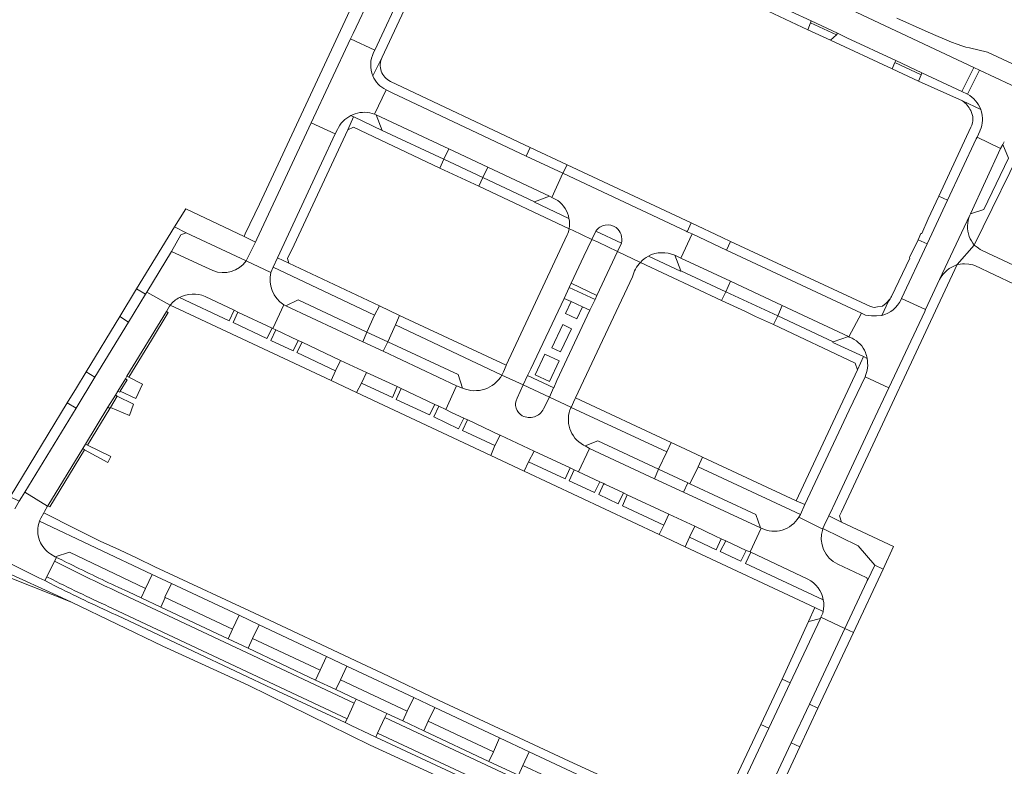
# Model space of a CAD drawing. Header units: metres. Extents: x 151213 to 156373, y 469495 to 475754.
# Tile 158 of 230: x 153673 to 153879, y 473579 to 473736. Entities that reach past the tile are written whole.
import ezdxf

# ---------------------------------------------------------------- set-up
doc = ezdxf.new("R2010")
doc.units = ezdxf.units.M
for name, color, linetype, lineweight in [('B-WE-OG-TERREIN_BEGROEID-GV', 252, 'Continuous', 18), ('B-WE-VH-OPENVERHARDING_BETONELEMENT-GV', 252, 'Continuous', 18), ('B-WE-VH-OPENVERHARDING_BETONSTRAATSTEEN-GV', 252, 'Continuous', 18), ('B-WE-VH-OPENVERHARDING_SIERBESTRATING-GV', 252, 'Continuous', 18), ('B-WE-VH-OPENVERHARDING_STRAATBAKSTEEN-GV', 252, 'Continuous', 18), ('B-WE-VH-OPENVERHARDING_TEGEL-GV', 252, 'Continuous', 18)]:
    doc.layers.add(name, color=color, linetype=linetype, lineweight=lineweight)

msp = doc.modelspace()

# ---------------------------------------------------------------- linework, layer by layer
at = {"layer": 'B-WE-OG-TERREIN_BEGROEID-GV', "flags": 128}
for points in [[(153759.241, 473778.821), (153775.602, 473771.294), (153776.878, 473770.645), (153802.122, 473758.753), (153822.567, 473749.173), (153848.446, 473736.991), (153872.9, 473725.535), (153874.122, 473724.962), (153890.545, 473717.266)], [(153919.28, 473708.43), (153875.794, 473728.75), (153872, 473729.598), (153871.261, 473729.793), (153870.441, 473730.041), (153869.472, 473730.374), (153868.284, 473730.824), (153866.808, 473731.421), (153864.977, 473732.197), (153862.721, 473733.182), (153856.786, 473735.849)], [(153728.887, 473675.623), (153731.489, 473676.849), (153745.897, 473670.12), (153747.5, 473673.652), (153726.268, 473683.705), (153725.783, 473682.627)], [(153706.63, 473677.349), (153717.023, 473672.478), (153718.08, 473674.685), (153712.022, 473677.585)], [(153728.48, 473675.82), (153728.887, 473675.623)], [(153774.154, 473661.129), (153774.143, 473661.134), (153751.873, 473671.635), (153750.239, 473668.075), (153764.963, 473661.21), (153765.924, 473658.365)], [(153791.221, 473646.458), (153791.57, 473646.29), (153794.232, 473647.377), (153806.95, 473641.404), (153808.661, 473645.053), (153788.616, 473654.368)], [(153613.575, 473653.781), (153612.76, 473652.28), (153612.72, 473651.791), (153613.05, 473651.78), (153613.96, 473651.65), (153614.53, 473651.49), (153615.98, 473650.85), (153621.3, 473647.5), (153633.32, 473640.37), (153641.32, 473635.3), (153648.96, 473631.59), (153654.75, 473628.14), (153662.82, 473623.77), (153670.64, 473619.72), (153681.05, 473615), (153684.042, 473613.564), (153703.16, 473604.39), (153721.04, 473596.2), (153746.59, 473583.62), (153773.17, 473571.43)], [(153836.304, 473631.381), (153836.622, 473631.972), (153815.224, 473641.934), (153813.517, 473638.334), (153827.288, 473631.912), (153828.286, 473629.123)], [(153679.695, 473623.644), (153680.648, 473623.09), (153683.611, 473624.073), (153699.577, 473616.478), (153700.942, 473619.391), (153677.376, 473630.568)], [(153828.286, 473629.123), (153828.425, 473629.073)], [(153850.601, 473618.131), (153850.694, 473618.095), (153852.175, 473621.34), (153848.719, 473625.373), (153841.357, 473628.981), (153841.311, 473628.861)], [(153677.221, 473618.681), (153664.259, 473625.104), (153663.036, 473625.727), (153661.737, 473626.369)], [(153826.241, 473624.036), (153825.122, 473621.664), (153841.424, 473614.058)], [(153838.193, 473618.391), (153826.241, 473624.036)], [(153844.472, 473621.553), (153850.379, 473618.769)], [(153679.667, 473617.464), (153678.467, 473618.087), (153677.221, 473618.681)], [(153825.024, 473549.104), (153810.428, 473555.945), (153809.204, 473556.544), (153778.075, 473571.156), (153747.76, 473585.343), (153746.455, 473585.933), (153742.617, 473587.753), (153741.323, 473588.361), (153727.265, 473594.955), (153709.55, 473603.307), (153693.685, 473610.763), (153692.353, 473611.377)]]:
    msp.add_lwpolyline(points, dxfattribs=at)
at = {"layer": 'B-WE-OG-TERREIN_BEGROEID-GV'}
for points in [[(153725.783, 473682.627, 0.3151736), (153728.48, 473675.82)], [(153712.022, 473677.585, 0.2307085), (153706.63, 473677.349)], [(153765.924, 473658.365, 0.376193), (153774.154, 473661.129)], [(153788.616, 473654.368, 0.3938105), (153791.221, 473646.458)], [(153828.425, 473629.073, 0.3939498), (153836.304, 473631.381)], [(153677.376, 473630.568, 0.1833006), (153677.389, 473626.46)], [(153841.311, 473628.861, 0.38251), (153844.472, 473621.553)], [(153677.389, 473626.46, 0.1612604), (153679.695, 473623.644)], [(153692.353, 473611.377, -0.0094081), (153679.667, 473617.464)], [(153841.424, 473614.058, 0.2443296), (153838.193, 473618.391)], [(153850.379, 473618.769, -0.4166567), (153850.601, 473618.131)]]:
    msp.add_lwpolyline(points, format="xyb", dxfattribs=at)
at = {"layer": 'B-WE-OG-TERREIN_BEGROEID-GV', "flags": 128}
for points in [[(153726.047, 473670.935), (153718.894, 473674.312), (153717.876, 473672.097), (153724.967, 473668.749)], [(153731.52, 473668.368), (153726.841, 473670.578), (153725.795, 473668.36), (153730.431, 473666.189)], [(153732.317, 473667.992), (153731.215, 473665.822), (153739.3, 473662.036), (153740.338, 473664.203)], [(153744.786, 473659.459), (153751.224, 473656.408), (153752.219, 473658.709), (153745.828, 473661.658)], [(153760.089, 473654.971), (153753.053, 473658.296), (153752.017, 473656.019), (153759.002, 473652.77)], [(153760.937, 473654.593), (153759.872, 473652.371), (153765.093, 473649.9), (153766.178, 473652.107), (153763.622, 473653.307), (153762.388, 473653.936)], [(153684.042, 473613.564), (153681.05, 473615), (153670.64, 473619.72), (153662.82, 473623.77), (153654.75, 473628.14), (153648.96, 473631.59), (153641.32, 473635.3), (153633.32, 473640.37), (153621.3, 473647.5), (153615.98, 473650.85), (153614.53, 473651.49), (153613.96, 473651.65), (153613.05, 473651.78), (153612.72, 473651.791), (153612.551, 473649.767), (153621.693, 473644.275), (153632.561, 473638.005), (153644.339, 473631.242), (153648.193, 473629.091), (153653.205, 473626.395), (153656.964, 473624.511), (153664.55, 473621.172), (153671.558, 473618.54)], [(153773.775, 473648.541), (153773.746, 473648.555), (153766.982, 473651.73), (153766.974, 473651.734), (153765.929, 473649.506), (153772.683, 473646.351)], [(153780.877, 473645.223), (153779.749, 473642.967), (153787.374, 473639.407), (153788.409, 473641.69)], [(153790.187, 473640.872), (153789.272, 473641.29), (153788.206, 473639.018), (153793.537, 473636.529), (153794.652, 473638.795)], [(153799.569, 473636.467), (153795.717, 473638.263), (153795.486, 473638.422), (153794.403, 473636.11), (153798.504, 473634.187)], [(153800.397, 473636.081), (153799.37, 473633.781), (153808.014, 473629.728), (153809.122, 473632.012)], [(153820.076, 473626.84), (153818.892, 473627.385), (153814.556, 473629.519), (153813.432, 473627.176), (153819.006, 473624.572)], [(153821.023, 473626.403), (153819.869, 473624.169), (153824.192, 473622.149), (153825.299, 473624.434)], [(153703.681, 473614.574), (153717.769, 473607.935), (153719.131, 473610.837), (153704.964, 473617.504), (153703.591, 473614.625)], [(153723.35, 473608.851), (153721.943, 473605.959), (153736.097, 473599.331), (153737.412, 473602.217)], [(153740.358, 473597.309), (153754.351, 473590.752), (153755.68, 473593.606), (153741.71, 473600.182)], [(153758.717, 473588.658), (153772.373, 473582.27), (153773.675, 473585.175), (153760.079, 473591.553)], [(153792.953, 473572.664), (153794.274, 473575.5), (153779.868, 473582.268), (153778.533, 473579.384)]]:
    msp.add_lwpolyline(points, close=True, dxfattribs=at)
at = {"layer": 'B-WE-VH-OPENVERHARDING_BETONELEMENT-GV', "flags": 128}
for points in [[(153838.71, 473734.895), (153844.169, 473732.315), (153844.367, 473732.719), (153838.902, 473735.302)], [(153856.605, 473726.986), (153856.415, 473726.578), (153861.889, 473724), (153862.079, 473724.408)], [(153694.274, 473657.75), (153695.682, 473660.101), (153695.329, 473660.366), (153693.754, 473657.763), (153694.141, 473657.541)], [(153691.674, 473654.377), (153692.064, 473654.143), (153692.186, 473654.333), (153693.631, 473656.721), (153693.245, 473656.94)]]:
    msp.add_lwpolyline(points, close=True, dxfattribs=at)
at = {"layer": 'B-WE-VH-OPENVERHARDING_BETONSTRAATSTEEN-GV', "flags": 128}
for points in [[(153776.878, 473770.645), (153774.433, 473765.541), (153774.587, 473765.427), (153784.869, 473760.676), (153791.186, 473757.633), (153800.005, 473753.47), (153802.975, 473752.119), (153808.42, 473749.568), (153820.473, 473743.939), (153820.713, 473743.793), (153826.139, 473741.228), (153838.902, 473735.302), (153844.367, 473732.719), (153846.362, 473731.745), (153856.605, 473726.986), (153862.079, 473724.408), (153870.396, 473720.504), (153872.9, 473725.535), (153848.446, 473736.991), (153822.567, 473749.173), (153802.122, 473758.753)], [(153754.774, 473744.632), (153755.37, 473745.936), (153757.077, 473749.602), (153763.132, 473762.463), (153758.059, 473764.777), (153750.28, 473748.246), (153749.615, 473746.772), (153746.695, 473740.526), (153743.001, 473732.636), (153742.448, 473731.512), (153747.536, 473729.144), (153753.45, 473741.895)], [(153871.604, 473719.903), (153874.122, 473724.962), (153872.9, 473725.535), (153870.396, 473720.504)], [(153747.492, 473715.749), (153747.797, 473715.62), (153763.063, 473708.482), (153771.196, 473704.673), (153784.105, 473698.553), (153784.587, 473698.32), (153786.901, 473703.37), (153779.247, 473706.954), (153751.208, 473720.198), (153749.895, 473720.845)], [(153739.279, 473711.615), (153734.243, 473713.945), (153723.804, 473691.666), (153722.871, 473689.554), (153722.589, 473688.981), (153720.638, 473685.023), (153725.783, 473682.627), (153726.268, 473683.705), (153727.185, 473685.676), (153736.411, 473705.506)], [(153762.014, 473706.342), (153763.063, 473708.482), (153747.797, 473715.62), (153749.068, 473712.338)], [(153762.014, 473706.342), (153770.144, 473702.482), (153771.196, 473704.673), (153763.063, 473708.482)], [(153779.247, 473706.954), (153786.901, 473703.37), (153787.825, 473705.105), (153780.086, 473708.778)], [(153872.215, 473694.892), (153875.044, 473695.813), (153880.17, 473706.535), (153879.016, 473709.408), (153878.515, 473708.587)], [(153762.014, 473706.342), (153761.167, 473704.461), (153769.284, 473700.702), (153770.144, 473702.482)], [(153780.943, 473697.37), (153784.105, 473698.553), (153771.196, 473704.673), (153770.144, 473702.482)], [(153861.25, 473689.468), (153863.137, 473688.587), (153867.405, 473697.713), (153865.62, 473698.595), (153863.946, 473695.033), (153863.407, 473693.797), (153862.016, 473690.772), (153861.867, 473690.751)], [(153722.589, 473688.981), (153720.177, 473690.167), (153707.954, 473695.938), (153705.59, 473692.143), (153708.061, 473690.917), (153720.638, 473685.023)], [(153812.91, 473691.138), (153813.944, 473690.714), (153821.143, 473687.299), (153821.992, 473689.111), (153820.256, 473689.934), (153813.743, 473693.022)], [(153813.944, 473690.714), (153811.631, 473685.61), (153822.01, 473680.773), (153832.845, 473675.691), (153846.685, 473669.187), (153846.769, 473669.116), (153849.4, 473674.085), (153821.143, 473687.299)], [(153811.631, 473685.61), (153810.349, 473686.216), (153811.585, 473682.97), (153820.994, 473678.56), (153822.01, 473680.773)], [(153699.524, 473678.038), (153697.674, 473679.155), (153694.171, 473673.356), (153696.008, 473672.234)], [(153832.845, 473675.691), (153822.01, 473680.773), (153820.994, 473678.56), (153831.871, 473673.523)], [(153704.6, 473675.56), (153704.733, 473675.756), (153699.804, 473678.488), (153699.524, 473678.038), (153696.008, 473672.234), (153688.971, 473660.666), (153685.037, 473654.184), (153674.288, 473636.581), (153679.057, 473633.665), (153679.105, 473633.754), (153686.414, 473645.738), (153686.995, 473646.687), (153691.674, 473654.377), (153693.245, 473656.94), (153693.754, 473657.763), (153695.329, 473660.366), (153695.649, 473660.901), (153703.915, 473674.445), (153704.026, 473674.606)], [(153745.897, 473670.12), (153731.489, 473676.849), (153728.887, 473675.623), (153745.003, 473668.075)], [(153820.131, 473676.749), (153825.133, 473674.411), (153827.243, 473673.404), (153831.032, 473671.698), (153831.871, 473673.523), (153820.994, 473678.56)], [(153726.841, 473670.578), (153731.52, 473668.368), (153732.317, 473667.992), (153740.338, 473664.203), (153745.828, 473661.658), (153752.219, 473658.709), (153753.053, 473658.296), (153760.089, 473654.971), (153760.937, 473654.593), (153762.388, 473653.936), (153764.658, 473658.896), (153749.259, 473666.124), (153745.003, 473668.075), (153728.887, 473675.623), (153728.48, 473675.82), (153726.203, 473670.87)], [(153748.521, 473675.588), (153747.5, 473673.652), (153745.897, 473670.12), (153750.239, 473668.075), (153751.873, 473671.635), (153752.717, 473673.624)], [(153832.845, 473675.691), (153831.871, 473673.523), (153843.453, 473668.077), (153846.685, 473669.187)], [(153745.897, 473670.12), (153745.003, 473668.075), (153749.259, 473666.124), (153750.239, 473668.075)], [(153764.658, 473658.896), (153765.924, 473658.365), (153764.963, 473661.21), (153750.239, 473668.075), (153749.259, 473666.124)], [(153738.391, 473659.961), (153743.716, 473657.506), (153744.786, 473659.459), (153745.828, 473661.658), (153740.338, 473664.203), (153739.3, 473662.036)], [(153685.08, 473658.431), (153683.175, 473655.284), (153685.037, 473654.184), (153688.971, 473660.666), (153687.119, 473661.8)], [(153855.11, 473658.454), (153850.156, 473660.769), (153846.839, 473653.764), (153837.565, 473633.996), (153836.622, 473631.972), (153836.304, 473631.381), (153841.311, 473628.861), (153841.357, 473628.981), (153841.614, 473629.657), (153842.565, 473631.639), (153843.343, 473633.259), (153843.45, 473633.413), (153851.712, 473651.194)], [(153772.683, 473646.351), (153771.841, 473644.317), (153778.798, 473640.983), (153779.749, 473642.967), (153780.877, 473645.223), (153773.775, 473648.541)], [(153806.089, 473639.432), (153806.95, 473641.404), (153794.232, 473647.377), (153791.57, 473646.29), (153792.462, 473645.726)], [(153808.661, 473645.053), (153806.95, 473641.404), (153813.064, 473638.546), (153813.517, 473638.334), (153815.224, 473641.934), (153816.138, 473643.926), (153813.625, 473645.146), (153809.555, 473647.007)], [(153825.299, 473624.434), (153826.094, 473624.098), (153828.425, 473629.073), (153828.286, 473629.123), (153812.185, 473636.647), (153806.089, 473639.432), (153792.462, 473645.726), (153790.187, 473640.872), (153794.652, 473638.795), (153795.486, 473638.422), (153795.717, 473638.263), (153799.569, 473636.467), (153800.397, 473636.081), (153809.122, 473632.012), (153814.556, 473629.519), (153818.892, 473627.385), (153820.076, 473626.84), (153821.023, 473626.403)], [(153806.089, 473639.432), (153812.185, 473636.647), (153813.064, 473638.546), (153806.95, 473641.404)], [(153813.064, 473638.546), (153812.185, 473636.647), (153828.286, 473629.123), (153827.288, 473631.912), (153813.517, 473638.334)], [(153807.046, 473627.731), (153812.487, 473625.167), (153813.432, 473627.176), (153814.556, 473629.519), (153809.122, 473632.012), (153808.014, 473629.728)], [(153852.175, 473621.34), (153853.947, 473620.504), (153856.102, 473625.251), (153845.239, 473630.315), (153842.565, 473631.639), (153841.614, 473629.657), (153841.357, 473628.981), (153848.719, 473625.373)], [(153698.65, 473614.459), (153702.749, 473612.544), (153703.681, 473614.574), (153703.591, 473614.625), (153704.964, 473617.504), (153700.942, 473619.391), (153699.577, 473616.478)], [(153717.769, 473607.935), (153703.681, 473614.574), (153702.749, 473612.544), (153716.823, 473605.915)], [(153721.01, 473603.949), (153721.943, 473605.959), (153723.35, 473608.851), (153719.131, 473610.837), (153717.769, 473607.935), (153716.823, 473605.915)], [(153832.795, 473597.484), (153832.79, 473597.474), (153834.457, 473596.707), (153840.814, 473610.197), (153838.415, 473609.548), (153838.349, 473609.548)], [(153735.162, 473597.289), (153736.097, 473599.331), (153721.943, 473605.959), (153721.01, 473603.949)], [(153736.097, 473599.331), (153735.162, 473597.289), (153739.416, 473595.286), (153740.358, 473597.309), (153741.71, 473600.182), (153737.412, 473602.217)], [(153753.408, 473588.711), (153754.351, 473590.752), (153740.358, 473597.309), (153739.416, 473595.286), (153743.638, 473593.296), (153750.049, 473590.282)], [(153832.79, 473597.474), (153828.367, 473588.001), (153830.05, 473587.215), (153834.457, 473596.707)], [(153741.737, 473589.198), (153741.323, 473588.361), (153742.617, 473587.753), (153746.455, 473585.933), (153747.76, 473585.343), (153748.137, 473586.186), (153749.656, 473589.456), (153750.049, 473590.282), (153743.638, 473593.296), (153743.242, 473592.461)], [(153754.351, 473590.752), (153753.408, 473588.711), (153757.782, 473586.667), (153758.717, 473588.658), (153760.079, 473591.553), (153755.68, 473593.606)], [(153840.309, 473591.4), (153838.523, 473592.262), (153834.697, 473584.112), (153836.537, 473583.293)], [(153749.656, 473589.456), (153811.145, 473560.623), (153811.556, 473561.456), (153810.245, 473562.084), (153796.556, 473568.504), (153792.001, 473570.633), (153779.593, 473576.423), (153778.687, 473576.867), (153777.606, 473577.372), (153771.435, 473580.254), (153757.782, 473586.667), (153753.408, 473588.711), (153750.049, 473590.282)], [(153772.373, 473582.27), (153758.717, 473588.658), (153757.782, 473586.667), (153771.435, 473580.254)], [(153809.204, 473556.544), (153809.603, 473557.39), (153748.137, 473586.186), (153747.76, 473585.343), (153778.075, 473571.156)], [(153772.373, 473582.27), (153771.435, 473580.254), (153777.606, 473577.372), (153778.533, 473579.384), (153779.868, 473582.268), (153773.675, 473585.175)], [(153778.533, 473579.384), (153777.606, 473577.372), (153778.687, 473576.867), (153779.593, 473576.423), (153792.001, 473570.633), (153792.953, 473572.664)]]:
    msp.add_lwpolyline(points, close=True, dxfattribs=at)
for points in [[(153742.448, 473731.512), (153734.243, 473713.945), (153739.279, 473711.615), (153739.733, 473712.506)], [(153747.285, 473728.642), (153747.536, 473729.144), (153742.448, 473731.512)], [(153887.075, 473712.552), (153888.095, 473712.098), (153890.545, 473717.266), (153874.122, 473724.962), (153871.604, 473719.903)], [(153747.492, 473715.749), (153749.895, 473720.845)], [(153874.376, 473716.709), (153874.462, 473716.465)], [(153874.256, 473712.388), (153874.177, 473712.211), (153873.598, 473710.929), (153878.515, 473708.587)], [(153872.215, 473694.892), (153878.515, 473708.587), (153873.598, 473710.929), (153873.455, 473710.578), (153867.405, 473697.713), (153863.137, 473688.587), (153857.806, 473677.164), (153862.797, 473674.828), (153865.748, 473681.111), (153865.753, 473681.123), (153872.071, 473694.572)], [(153878.515, 473708.587), (153879.016, 473709.408), (153879.23, 473709.831), (153879.311, 473709.98)], [(153811.631, 473685.61), (153813.944, 473690.714), (153812.91, 473691.138), (153812.688, 473691.237), (153788.199, 473702.765), (153786.901, 473703.37), (153784.587, 473698.32), (153785.842, 473697.652)], [(153872.071, 473694.572), (153865.753, 473681.123)], [(153788.231, 473691.812), (153788.224, 473691.765), (153788.957, 473691.431), (153792.999, 473689.517), (153793.808, 473691.223), (153793.83, 473691.269)], [(153788.246, 473679.486), (153788.648, 473680.334), (153791.306, 473685.984), (153792.999, 473689.517), (153788.957, 473691.431), (153788.224, 473691.765)], [(153787.836, 473690.466), (153775.059, 473663.168), (153775.05, 473663.15), (153774.455, 473661.808), (153774.154, 473661.129), (153778.599, 473659.053), (153779.529, 473661.049), (153780.223, 473662.46), (153787.176, 473677.182), (153788.246, 473679.486)], [(153713.649, 473682.987), (153712.071, 473683.734), (153704.99, 473687.008), (153699.804, 473678.488), (153704.733, 473675.756)], [(153803.137, 473684.717), (153798.349, 473686.972), (153796.736, 473683.575), (153794.022, 473677.784), (153793.64, 473676.965), (153792.567, 473674.678), (153785.673, 473659.978), (153784.996, 473658.477), (153784.973, 473658.423), (153784.084, 473656.519), (153788.6, 473654.376), (153788.616, 473654.368), (153789.395, 473656.08), (153789.535, 473656.38)], [(153799.154, 473688.708), (153798.349, 473686.972), (153803.137, 473684.717)], [(153892.27, 473679), (153874.71, 473687.21), (153874.29, 473687.42), (153873.94, 473687.67), (153873.61, 473687.88), (153872.997, 473688.343), (153869.467, 473684.242), (153869.6, 473684.28), (153870.55, 473684.39), (153871.01, 473684.42), (153871.87, 473684.37), (153872.32, 473684.3), (153872.74, 473684.19), (153873.11, 473684.06), (153885.497, 473678.202)], [(153869.467, 473684.242), (153872.997, 473688.343)], [(153725.783, 473682.627), (153720.638, 473685.023)], [(153810.349, 473686.216), (153811.631, 473685.61)], [(153789.535, 473656.38), (153801.482, 473681.692)], [(153712.022, 473677.585), (153718.08, 473674.685), (153718.894, 473674.312), (153726.047, 473670.935), (153726.203, 473670.87), (153728.48, 473675.82)], [(153850.156, 473660.769), (153855.11, 473658.454), (153862.641, 473674.467), (153862.797, 473674.828), (153857.806, 473677.164), (153857.688, 473676.921)], [(153853.688, 473673.589), (153852.535, 473673.506), (153851.52, 473673.506), (153850.222, 473673.65), (153849.4, 473674.085), (153846.769, 473669.116), (153846.826, 473669.069), (153847.049, 473669.012), (153847.436, 473668.825)], [(153777.315, 473656.266), (153778.599, 473659.053), (153774.154, 473661.129)], [(153765.924, 473658.365), (153764.658, 473658.896), (153762.388, 473653.936), (153763.622, 473653.307), (153766.178, 473652.107), (153766.974, 473651.734), (153766.982, 473651.73), (153773.746, 473648.555), (153773.775, 473648.541)], [(153788.616, 473654.368), (153788.6, 473654.376), (153784.084, 473656.519), (153782.875, 473654.034)], [(153773.775, 473648.541), (153780.877, 473645.223), (153788.409, 473641.69), (153788.885, 473641.467), (153789.272, 473641.29), (153790.187, 473640.872), (153792.462, 473645.726), (153791.57, 473646.29), (153791.221, 473646.458)], [(153677.653, 473631.192), (153678.237, 473632.278), (153678.385, 473632.552), (153679.057, 473633.665), (153674.288, 473636.581), (153673.582, 473635.489), (153673.114, 473634.703), (153672.175, 473633.127)], [(153841.311, 473628.861), (153836.304, 473631.381)], [(153828.425, 473629.073), (153826.094, 473624.098), (153826.241, 473624.036), (153838.193, 473618.391)], [(153664.259, 473625.104), (153677.221, 473618.681), (153678.467, 473618.087), (153678.878, 473618.913), (153680.475, 473622.153), (153680.896, 473622.966), (153680.648, 473623.09), (153679.695, 473623.644)], [(153693.841, 473616.708), (153695.961, 473615.732), (153698.65, 473614.459), (153699.577, 473616.478), (153683.611, 473624.073), (153680.648, 473623.09), (153680.896, 473622.966), (153682.019, 473622.424), (153683.032, 473621.909)], [(153683.032, 473621.909), (153682.019, 473622.424), (153680.896, 473622.966), (153680.475, 473622.153)], [(153680.475, 473622.153), (153682.457, 473621.163)], [(153850.379, 473618.769), (153844.472, 473621.553)], [(153680.073, 473618.307), (153678.878, 473618.913), (153678.467, 473618.087), (153679.667, 473617.464)], [(153840.931, 473610.412), (153845.914, 473608.082), (153850.523, 473617.936), (153850.601, 473618.131)], [(153693.674, 473615.772), (153743.242, 473592.461), (153743.638, 473593.296), (153739.416, 473595.286), (153735.162, 473597.289), (153721.01, 473603.949), (153716.823, 473605.915), (153702.749, 473612.544), (153698.65, 473614.459), (153695.961, 473615.732), (153693.841, 473616.708)], [(153692.353, 473611.377), (153693.685, 473610.763), (153709.55, 473603.307), (153727.265, 473594.955), (153741.323, 473588.361), (153741.737, 473589.198), (153692.666, 473612.269)], [(153840.814, 473610.197), (153834.457, 473596.707), (153830.05, 473587.215), (153821.78, 473569.713), (153820.589, 473567.154), (153825.616, 473564.828), (153834.697, 473584.112)], [(153834.697, 473584.112), (153838.523, 473592.262), (153845.914, 473608.082), (153840.931, 473610.412)], [(153819.998, 473565.871), (153820.589, 473567.154), (153821.78, 473569.713), (153830.05, 473587.215), (153828.367, 473588.001), (153820.083, 473570.506), (153819.058, 473568.313)]]:
    msp.add_lwpolyline(points, dxfattribs=at)
at = {"layer": 'B-WE-VH-OPENVERHARDING_BETONSTRAATSTEEN-GV'}
for points in [[(153747.148, 473723.751, -0.2206137), (153747.285, 473728.642)], [(153749.895, 473720.845, -0.1774219), (153747.148, 473723.751)], [(153871.604, 473719.903, -0.1783527), (153874.376, 473716.709)], [(153743.414, 473715.813, -0.1755792), (153747.492, 473715.749)], [(153874.462, 473716.465, -0.1790546), (153874.256, 473712.388)], [(153739.733, 473712.506, -0.1825107), (153742.559, 473715.444)], [(153742.559, 473715.444, -0.0408909), (153743.414, 473715.813)], [(153785.842, 473697.652, -0.1965572), (153788.19, 473693.906)], [(153788.19, 473693.906, -0.0921702), (153788.231, 473691.812)], [(153871.967, 473690.142, -0.1882641), (153872.071, 473694.572)], [(153872.071, 473694.572, -0.0179315), (153872.215, 473694.892)], [(153788.224, 473691.765, -0.0599833), (153787.836, 473690.466)], [(153793.83, 473691.269, -0.4224268), (153798.034, 473691.995)], [(153798.034, 473691.995, -0.2998799), (153799.154, 473688.708)], [(153872.997, 473688.343, -0.0723989), (153871.967, 473690.142)], [(153720.638, 473685.023, -0.3451271), (153713.649, 473682.987)], [(153803.137, 473684.717, -0.0773201), (153804.82, 473686.047)], [(153804.82, 473686.047, -0.2222794), (153810.349, 473686.216)], [(153801.482, 473681.692, -0.12524), (153803.137, 473684.717)], [(153865.753, 473681.123, -0.1939324), (153869.467, 473684.242)], [(153728.48, 473675.82, -0.3151736), (153725.783, 473682.627)], [(153704.733, 473675.756, -0.1019807), (153706.63, 473677.349)], [(153706.63, 473677.349, -0.2307085), (153712.022, 473677.585)], [(153857.688, 473676.921, -0.2236596), (153853.688, 473673.589)], [(153847.436, 473668.825, -0.1904969), (153850.237, 473665.857)], [(153850.574, 473664.623, -0.1629445), (153850.156, 473660.769)], [(153850.237, 473665.857, -0.0591704), (153850.574, 473664.623)], [(153774.154, 473661.129, -0.376193), (153765.924, 473658.365)], [(153778.412, 473652.607, -0.404679), (153777.315, 473656.266)], [(153782.875, 473654.034, -0.4183314), (153778.412, 473652.607)], [(153791.221, 473646.458, -0.3938105), (153788.616, 473654.368)], [(153836.304, 473631.381, -0.3939498), (153828.425, 473629.073)], [(153677.389, 473626.46, -0.1833006), (153677.376, 473630.568)], [(153677.376, 473630.568, -0.0301906), (153677.653, 473631.192)], [(153844.472, 473621.553, -0.38251), (153841.311, 473628.861)], [(153679.695, 473623.644, -0.1612604), (153677.389, 473626.46)], [(153682.457, 473621.163, 0.0077278), (153693.674, 473615.772)], [(153693.841, 473616.708, -0.0051077), (153683.032, 473621.909)], [(153683.032, 473621.909, 0.0051077), (153693.841, 473616.708)], [(153679.667, 473617.464, 0.0094081), (153692.353, 473611.377)], [(153692.666, 473612.269, -0.0093834), (153680.073, 473618.307)], [(153838.193, 473618.391, -0.2443296), (153841.424, 473614.058)], [(153850.601, 473618.131, 0.4166567), (153850.379, 473618.769)], [(153841.424, 473614.058, -0.1124205), (153841.376, 473611.603)], [(153841.376, 473611.603, -0.0577196), (153840.931, 473610.412)], [(153840.931, 473610.412, -0.0127183), (153840.814, 473610.197)]]:
    msp.add_lwpolyline(points, format="xyb", dxfattribs=at)
at = {"layer": 'B-WE-VH-OPENVERHARDING_SIERBESTRATING-GV', "flags": 128}
for points in [[(153695.329, 473660.366), (153695.682, 473660.101), (153694.274, 473657.75), (153697.512, 473656.187), (153698.932, 473659.241), (153696.054, 473660.677), (153695.649, 473660.901)], [(153696.213, 473652.648), (153697.015, 473655.041), (153693.631, 473656.721), (153692.186, 473654.333)]]:
    msp.add_lwpolyline(points, close=True, dxfattribs=at)
at = {"layer": 'B-WE-VH-OPENVERHARDING_STRAATBAKSTEEN-GV', "flags": 128}
for points in [[(153682.457, 473621.163), (153680.475, 473622.153), (153678.878, 473618.913), (153680.073, 473618.307)], [(153692.666, 473612.269), (153741.737, 473589.198), (153743.242, 473592.461), (153693.674, 473615.772)]]:
    msp.add_lwpolyline(points, dxfattribs=at)
at = {"layer": 'B-WE-VH-OPENVERHARDING_STRAATBAKSTEEN-GV'}
for points in [[(153693.674, 473615.772, -0.0077278), (153682.457, 473621.163)], [(153680.073, 473618.307, 0.0093834), (153692.666, 473612.269)]]:
    msp.add_lwpolyline(points, format="xyb", dxfattribs=at)
at = {"layer": 'B-WE-VH-OPENVERHARDING_STRAATBAKSTEEN-GV', "flags": 128}
msp.add_lwpolyline([(153748.137, 473586.186), (153809.603, 473557.39), (153811.145, 473560.623), (153749.656, 473589.456)], close=True, dxfattribs=at)
at = {"layer": 'B-WE-VH-OPENVERHARDING_TEGEL-GV', "flags": 128}
for points in [[(153734.243, 473713.945), (153742.448, 473731.512), (153743.001, 473732.636), (153746.695, 473740.526), (153744.291, 473741.664), (153723.401, 473696.929), (153720.412, 473690.693), (153720.177, 473690.167), (153722.589, 473688.981), (153722.871, 473689.554), (153723.804, 473691.666)], [(153826.139, 473741.228), (153825.969, 473740.849), (153825.143, 473739.519), (153838.17, 473733.406), (153838.71, 473734.895), (153838.902, 473735.302)], [(153844.169, 473732.315), (153838.71, 473734.895), (153838.17, 473733.406), (153842.905, 473731.21)], [(153856.415, 473726.578), (153856.605, 473726.986), (153846.362, 473731.745), (153844.367, 473732.719), (153844.169, 473732.315), (153842.905, 473731.21), (153855.862, 473725.201)], [(153861.889, 473724), (153856.415, 473726.578), (153855.862, 473725.201), (153861.323, 473722.669)], [(153749.068, 473712.338), (153743.178, 473715.148), (153743.118, 473715.177), (153741.928, 473712.481), (153743.103, 473712.992), (153761.167, 473704.461), (153762.014, 473706.342)], [(153787.825, 473705.105), (153786.901, 473703.37), (153788.199, 473702.765), (153812.688, 473691.237), (153812.91, 473691.138), (153813.743, 473693.022)], [(153697.674, 473679.155), (153699.524, 473678.038), (153699.804, 473678.488), (153704.99, 473687.008), (153706.946, 473690.456), (153708.061, 473690.917), (153705.59, 473692.143)], [(153798.349, 473686.972), (153799.154, 473688.708), (153793.83, 473691.269), (153793.808, 473691.223), (153792.999, 473689.517), (153794.288, 473688.927)], [(153792.999, 473689.517), (153791.306, 473685.984), (153788.648, 473680.334), (153794.022, 473677.784), (153796.736, 473683.575), (153798.349, 473686.972), (153794.288, 473688.927)], [(153748.521, 473675.588), (153729.565, 473684.552), (153727.185, 473685.676), (153726.268, 473683.705), (153747.5, 473673.652)], [(153788.246, 473679.486), (153787.176, 473677.182), (153788.649, 473676.498), (153791.015, 473675.399), (153792.567, 473674.678), (153793.64, 473676.965)], [(153788.648, 473680.334), (153788.246, 473679.486), (153793.64, 473676.965), (153794.022, 473677.784)], [(153792.567, 473674.678), (153791.015, 473675.399), (153789.858, 473672.909), (153787.492, 473674.008), (153788.649, 473676.498), (153787.176, 473677.182), (153780.223, 473662.46), (153779.529, 473661.049), (153784.996, 473658.477), (153785.673, 473659.978)], [(153696.008, 473672.234), (153694.171, 473673.356), (153687.119, 473661.8), (153688.971, 473660.666)], [(153700.769, 473668.416), (153704.298, 473674.209), (153703.915, 473674.445), (153695.649, 473660.901), (153696.054, 473660.677)], [(153774.143, 473661.134), (153774.154, 473661.129), (153774.455, 473661.808), (153775.05, 473663.15), (153775.059, 473663.168), (153752.717, 473673.624), (153751.873, 473671.635)], [(153849.808, 473664.979), (153843.404, 473667.954), (153843.453, 473668.077), (153831.871, 473673.523), (153831.032, 473671.698), (153848.115, 473663.615), (153848.603, 473662.236)], [(153786.447, 473665.958), (153788.742, 473670.827), (153786.9, 473671.687), (153784.606, 473666.818)], [(153786.447, 473665.958), (153784.606, 473666.818), (153786.9, 473671.687), (153788.742, 473670.827)], [(153786.15, 473664.083), (153783.157, 473665.508), (153781.121, 473661.178), (153784.114, 473659.753)], [(153786.15, 473664.083), (153784.114, 473659.753), (153781.121, 473661.178), (153783.157, 473665.508)], [(153778.599, 473659.053), (153784.084, 473656.519), (153784.973, 473658.423), (153784.996, 473658.477), (153779.529, 473661.049)], [(153743.716, 473657.506), (153771.841, 473644.317), (153772.683, 473646.351), (153765.929, 473649.506), (153766.974, 473651.734), (153766.178, 473652.107), (153765.093, 473649.9), (153759.872, 473652.371), (153760.937, 473654.593), (153760.089, 473654.971), (153759.002, 473652.77), (153752.017, 473656.019), (153753.053, 473658.296), (153752.219, 473658.709), (153751.224, 473656.408), (153744.786, 473659.459)], [(153789.535, 473656.38), (153789.395, 473656.08), (153788.616, 473654.368), (153808.661, 473645.053), (153809.555, 473647.007)], [(153685.037, 473654.184), (153683.175, 473655.284), (153671.195, 473635.623), (153673.114, 473634.703), (153673.582, 473635.489), (153674.288, 473636.581)], [(153686.995, 473646.687), (153687.378, 473646.451), (153692.064, 473654.143), (153691.674, 473654.377)], [(153687.378, 473646.451), (153686.995, 473646.687), (153686.414, 473645.738), (153686.772, 473645.504), (153691.679, 473642.806), (153692.257, 473644.06)], [(153679.105, 473633.754), (153679.502, 473633.544), (153686.772, 473645.504), (153686.414, 473645.738)], [(153816.138, 473643.926), (153815.224, 473641.934), (153836.622, 473631.972), (153837.565, 473633.996), (153835.719, 473634.778)], [(153795.486, 473638.422), (153794.652, 473638.795), (153793.537, 473636.529), (153788.206, 473639.018), (153789.272, 473641.29), (153788.885, 473641.467), (153788.409, 473641.69), (153787.374, 473639.407), (153779.749, 473642.967), (153778.798, 473640.983), (153807.046, 473627.731), (153808.014, 473629.728), (153799.37, 473633.781), (153800.397, 473636.081), (153799.569, 473636.467), (153798.504, 473634.187), (153794.403, 473636.11)], [(153853.947, 473620.504), (153852.175, 473621.34), (153850.694, 473618.095), (153850.601, 473618.131), (153850.523, 473617.936), (153845.914, 473608.082), (153847.721, 473607.218)], [(153845.914, 473608.082), (153838.523, 473592.262), (153840.309, 473591.4), (153847.721, 473607.218)], [(153834.697, 473584.112), (153825.616, 473564.828), (153825.03, 473563.516), (153827.516, 473561.979), (153827.506, 473561.992), (153827.24, 473562.34), (153827.15, 473562.71), (153827.219, 473563.355), (153836.537, 473583.293)]]:
    msp.add_lwpolyline(points, close=True, dxfattribs=at)
for points in [[(153747.148, 473723.751), (153749.068, 473727.644), (153749.071, 473727.649), (153755.198, 473740.876)], [(153755.198, 473740.876), (153753.886, 473741.721), (153753.45, 473741.895), (153747.536, 473729.144), (153747.285, 473728.642)], [(153749.068, 473727.644), (153747.148, 473723.751)], [(153871.604, 473719.903), (153870.396, 473720.504), (153862.079, 473724.408), (153861.889, 473724)], [(153780.086, 473708.778), (153750.83, 473722.579)], [(153861.889, 473724), (153861.323, 473722.669), (153870.54, 473718.533), (153874.376, 473716.709)], [(153749.895, 473720.845), (153751.208, 473720.198), (153779.247, 473706.954), (153780.086, 473708.778)], [(153874.376, 473716.709), (153870.54, 473718.533)], [(153874.462, 473716.465), (153874.376, 473716.709)], [(153739.733, 473712.506), (153739.279, 473711.615), (153736.411, 473705.506), (153727.185, 473685.676), (153729.565, 473684.552), (153729.241, 473685.514), (153730.629, 473688.374), (153741.928, 473712.481), (153743.118, 473715.177), (153742.559, 473715.444)], [(153872.334, 473713.044), (153865.62, 473698.595), (153867.405, 473697.713), (153873.455, 473710.578), (153873.598, 473710.929), (153874.177, 473712.211), (153874.256, 473712.388)], [(153872.997, 473688.343), (153884.24, 473711.23), (153881.954, 473712.454)], [(153879.311, 473709.98), (153879.23, 473709.831), (153879.016, 473709.408), (153880.17, 473706.535), (153875.044, 473695.813), (153872.215, 473694.892)], [(153788.19, 473693.906), (153780.941, 473697.316), (153780.943, 473697.37), (153770.144, 473702.482), (153769.284, 473700.702), (153788.224, 473691.765), (153788.231, 473691.812)], [(153855.452, 473677.113), (153854.605, 473676.162), (153853.785, 473675.576), (153852.77, 473675.381), (153852.067, 473675.303), (153851.283, 473675.471), (153821.992, 473689.111), (153821.143, 473687.299), (153849.4, 473674.085), (153850.222, 473673.65), (153851.52, 473673.506), (153852.535, 473673.506), (153853.688, 473673.589), (153855.075, 473676.59)], [(153857.688, 473676.921), (153857.806, 473677.164), (153863.137, 473688.587), (153861.25, 473689.468), (153859.459, 473685.724), (153859.544, 473685.602), (153855.692, 473677.593)], [(153803.137, 473684.717), (153820.131, 473676.749), (153820.994, 473678.56), (153811.585, 473682.97), (153811.538, 473682.891), (153804.82, 473686.047)], [(153865.753, 473681.123), (153865.748, 473681.111), (153862.797, 473674.828), (153862.641, 473674.467), (153855.11, 473658.454), (153851.712, 473651.194), (153843.45, 473633.413), (153843.343, 473633.259), (153842.565, 473631.639), (153845.239, 473630.315), (153844.842, 473631.645), (153845.242, 473632.463), (153869.467, 473684.242)], [(153732.317, 473667.992), (153731.52, 473668.368), (153730.431, 473666.189), (153725.795, 473668.36), (153726.841, 473670.578), (153726.203, 473670.87), (153726.047, 473670.935), (153724.967, 473668.749), (153717.876, 473672.097), (153718.894, 473674.312), (153718.08, 473674.685), (153717.023, 473672.478), (153706.63, 473677.349)], [(153704.733, 473675.756), (153706.689, 473674.855), (153738.391, 473659.961), (153739.3, 473662.036), (153731.215, 473665.822), (153732.317, 473667.992)], [(153855.075, 473676.59), (153853.688, 473673.589)], [(153849.808, 473664.979), (153848.603, 473662.236), (153835.719, 473634.778), (153837.565, 473633.996), (153846.839, 473653.764), (153850.156, 473660.769)], [(153850.574, 473664.623), (153849.808, 473664.979)], [(153819.008, 473568.016), (153818.833, 473567.937), (153818.044, 473566.348), (153810.39, 473570.03), (153808.21, 473571.01), (153805.78, 473572.21), (153799.96, 473574.91), (153788.2, 473580.27), (153761.01, 473593.03), (153749.06, 473598.7), (153742.4, 473601.83), (153724.28, 473610.4), (153701.52, 473620.95), (153697.82, 473622.81), (153694.07, 473624.54), (153690.06, 473626.36), (153685.033, 473628.893), (153678.237, 473632.278), (153677.653, 473631.192)], [(153677.376, 473630.568), (153700.942, 473619.391), (153704.964, 473617.504), (153719.131, 473610.837), (153723.35, 473608.851), (153737.412, 473602.217)], [(153819.869, 473624.169), (153821.023, 473626.403), (153820.076, 473626.84), (153819.006, 473624.572), (153813.432, 473627.176), (153812.487, 473625.167), (153839.625, 473612.452), (153841.376, 473611.603)], [(153841.424, 473614.058), (153825.122, 473621.664), (153826.241, 473624.036), (153826.094, 473624.098), (153825.299, 473624.434), (153824.192, 473622.149), (153819.869, 473624.169)], [(153839.625, 473612.452), (153838.349, 473609.548), (153838.415, 473609.548), (153840.814, 473610.197)], [(153841.376, 473611.603), (153839.625, 473612.452)], [(153737.412, 473602.217), (153741.71, 473600.182), (153755.68, 473593.606), (153760.079, 473591.553), (153773.675, 473585.175), (153779.868, 473582.268), (153794.274, 473575.5), (153798.865, 473573.36), (153819.006, 473563.904), (153819.803, 473565.502), (153819.851, 473565.597)]]:
    msp.add_lwpolyline(points, dxfattribs=at)
at = {"layer": 'B-WE-VH-OPENVERHARDING_TEGEL-GV'}
for points in [[(153747.285, 473728.642, 0.2206137), (153747.148, 473723.751)], [(153750.83, 473722.579, -0.4181758), (153749.068, 473727.644)], [(153747.148, 473723.751, 0.1774219), (153749.895, 473720.845)], [(153870.54, 473718.533, -0.1222145), (153872.292, 473716.521)], [(153874.376, 473716.709, 0.1783527), (153871.604, 473719.903)], [(153872.292, 473716.521, -0.2381398), (153872.334, 473713.044)], [(153874.256, 473712.388, 0.1790546), (153874.462, 473716.465)], [(153742.559, 473715.444, 0.1825107), (153739.733, 473712.506)], [(153788.231, 473691.812, 0.0921702), (153788.19, 473693.906)], [(153872.071, 473694.572, 0.1882641), (153871.967, 473690.142)], [(153872.215, 473694.892, 0.0179315), (153872.071, 473694.572)], [(153871.967, 473690.142, 0.0723989), (153872.997, 473688.343)], [(153804.82, 473686.047, 0.0773201), (153803.137, 473684.717)], [(153869.467, 473684.242, 0.1939324), (153865.753, 473681.123)], [(153706.63, 473677.349, 0.1019807), (153704.733, 473675.756)], [(153853.688, 473673.589, 0.2236596), (153857.688, 473676.921)], [(153855.452, 473677.113, -0.0443586), (153855.075, 473676.59)], [(153855.075, 473676.59, 0.0443586), (153855.452, 473677.113)], [(153855.692, 473677.593, -0.0366668), (153855.452, 473677.113)], [(153850.156, 473660.769, 0.1629445), (153850.574, 473664.623)], [(153677.653, 473631.192, 0.0301906), (153677.376, 473630.568)], [(153841.376, 473611.603, 0.1124205), (153841.424, 473614.058)], [(153840.931, 473610.412, 0.0577196), (153841.376, 473611.603)], [(153840.814, 473610.197, 0.0127183), (153840.931, 473610.412)]]:
    msp.add_lwpolyline(points, format="xyb", dxfattribs=at)

doc.saveas('drawing.dxf')
